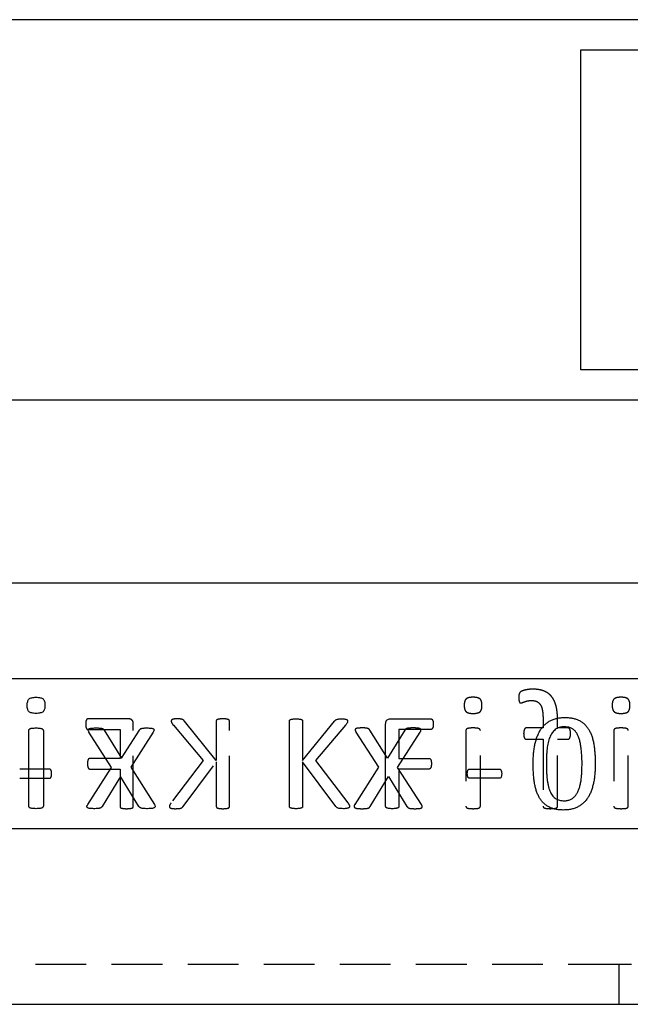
# Model space of a CAD drawing. Extents: x 56 to 617, y 36 to 436.
# Tile 25 of 31: x 552 to 574, y 251 to 288. Entities that reach past the tile are written whole.
import ezdxf

# ---------------------------------------------------------------- set-up
doc = ezdxf.new("R2010")
doc.units = 0
doc.header["$LTSCALE"] = 1.5
doc.linetypes.add('HIDDEN', pattern=[1.905, 1.27, -0.635])
doc.layers.get('0').update_dxf_attribs({"linetype": 'CONTINUOUS'})

msp = doc.modelspace()

# ---------------------------------------------------------------- linework, layer by layer
at = {"color": 7, "linetype": 'CONTINUOUS'}
for p, q in [((587.5989, 287.9879), (534.7707, 287.9879)), ((572.5989, 286.8537), (580.9995, 286.8537)), ((572.5989, 274.8346), (572.5989, 286.8537)), ((578.2298, 274.8346), (572.5989, 274.8346)), ((534.7707, 273.7004), (579.791, 273.7004)), ((576.738, 266.8192), (543.5835, 266.8192)), ((576.738, 263.2192), (543.5835, 263.2192)), ((561.6602, 258.4271), (561.6602, 261.6362)), ((562.1566, 261.6362), (562.1566, 260.1503)), ((562.1566, 260.1503), (563.3555, 261.6362)), ((565.4417, 261.7192), (566.971, 261.7192)), ((551.8716, 258.4418), (551.8716, 261.2796)), ((552.4176, 261.2796), (552.4176, 258.4418)), ((554.9779, 259.8863), (554.1305, 261.2199)), ((554.703, 261.2957), (555.3589, 260.2389)), ((555.3589, 260.2389), (556.0243, 261.2957)), ((556.5428, 261.2199), (555.7011, 259.9015)), ((563.7665, 261.4764), (562.6436, 260.1503)), ((565.2735, 258.4271), (565.2735, 261.5377)), ((566.9741, 261.3221), (565.7698, 261.3221)), ((565.7698, 261.3221), (565.7698, 260.2302)), ((563.4028, 258.4271), (562.1566, 260.0991)), ((562.1566, 260.0991), (562.1566, 258.4271)), ((562.6436, 260.1503), (563.8526, 258.5636)), ((565.7698, 260.2302), (566.9059, 260.2302)), ((554.0822, 258.5015), (554.9779, 259.8863)), ((555.7011, 259.9015), (556.5902, 258.5015)), ((566.9059, 259.8331), (565.7698, 259.8331)), ((565.7698, 259.8331), (565.7698, 258.4279)), ((568.4361, 259.8331), (569.5389, 259.8331)), ((555.3172, 259.5583), (554.6291, 258.4323)), ((556.0082, 258.4323), (555.3172, 259.5583)), ((569.5389, 259.4857), (568.4361, 259.4857)), ((532.2207, 257.5942), (583.2207, 257.5942)), ((532.2207, 250.9942), (583.2207, 250.9942))]:
    msp.add_line(p, q, dxfattribs=at)
at = {"color": 7, "linetype": 'HIDDEN'}
for p, q in [((555.6267, 261.7192), (554.0974, 261.7192)), ((558.9119, 260.1503), (557.713, 261.6362)), ((558.9119, 261.6362), (558.9119, 260.1503)), ((559.4082, 258.4271), (559.4082, 261.6362)), ((571.1846, 261.7014), (571.1846, 261.3773)), ((571.7305, 261.3773), (571.7305, 261.6787)), ((554.0943, 261.3221), (555.2987, 261.3221)), ((555.2987, 261.3221), (555.2987, 260.2302)), ((555.795, 258.4271), (555.795, 261.5377)), ((557.302, 261.4764), (558.4249, 260.1503)), ((564.1598, 261.2199), (565.0014, 259.9015)), ((565.3436, 260.2389), (564.6782, 261.2957)), ((565.9995, 261.2957), (565.3436, 260.2389)), ((565.7246, 259.8863), (566.572, 261.2199)), ((568.2849, 261.2796), (568.2849, 258.4418)), ((568.8309, 258.4418), (568.8309, 261.2796)), ((571.1846, 261.3773), (570.559, 261.3773)), ((572.1182, 261.3773), (571.7305, 261.3773)), ((573.8416, 261.2796), (573.8416, 258.4418)), ((574.3875, 258.4418), (574.3875, 261.2796)), ((570.559, 260.9526), (571.1846, 260.9526)), ((571.1846, 260.9526), (571.1846, 258.4427)), ((571.7305, 258.4427), (571.7305, 260.9526)), ((571.7305, 260.9526), (572.1182, 260.9526)), ((555.2987, 260.2302), (554.1626, 260.2302)), ((558.4249, 260.1503), (557.2159, 258.5636)), ((557.6657, 258.4271), (558.9119, 260.0991)), ((558.9119, 260.0991), (558.9119, 258.4271)), ((552.6323, 259.8331), (551.5296, 259.8331)), ((554.1626, 259.8331), (555.2987, 259.8331)), ((555.2987, 259.8331), (555.2987, 258.4279)), ((565.0014, 259.9015), (564.1124, 258.5015)), ((566.6203, 258.5015), (565.7246, 259.8863)), ((551.5296, 259.4857), (552.6323, 259.4857)), ((564.6943, 258.4323), (565.3853, 259.5583)), ((565.3853, 259.5583), (566.0734, 258.4323)), ((574.0332, 252.4942), (541.4082, 252.4942)), ((574.0332, 252.4942), (574.0332, 250.9942)), ((580.2207, 252.4942), (574.0332, 252.4942))]:
    msp.add_line(p, q, dxfattribs=at)
for points, knots in [([(570.7922, 262.8331), (570.7548, 262.8325), (570.681, 262.8312), (570.5761, 262.8136), (570.4846, 262.795), (570.4135, 262.772), (570.3638, 262.751), (570.3313, 262.7297), (570.3112, 262.7058), (570.296, 262.6789), (570.2844, 262.6459), (570.2787, 262.6065), (570.2748, 262.5599), (570.2747, 262.5264), (570.2746, 262.508)], [0, 0, 0, 0, 0.1572104, 0.3106333, 0.4469262, 0.5504783, 0.6249484, 0.6736927, 0.7123862, 0.7553128, 0.8033062, 0.8586708, 0.9227849, 1, 1, 1, 1]), ([(571.7305, 261.6787), (571.7298, 261.7277), (571.7284, 261.8223), (571.7178, 261.959), (571.7014, 262.0851), (571.6769, 262.2006), (571.6448, 262.3057), (571.605, 262.4006), (571.5586, 262.4865), (571.5031, 262.5614), (571.4412, 262.6282), (571.3704, 262.684), (571.2927, 262.731), (571.2076, 262.7689), (571.1148, 262.7984), (571.0141, 262.8188), (570.9056, 262.8314), (570.8307, 262.8325), (570.7922, 262.8331)], [0, 0, 0, 0, 0.0857008, 0.165525, 0.2397075, 0.3081136, 0.3717514, 0.4317009, 0.4878562, 0.542026, 0.5944212, 0.6467318, 0.699057, 0.7529895, 0.8092751, 0.8691125, 0.9325314, 1, 1, 1, 1]), ([(568.5551, 262.5298), (568.5256, 262.5294), (568.4718, 262.5285), (568.3984, 262.5162), (568.3394, 262.4973), (568.2929, 262.4691), (568.2607, 262.4271), (568.2379, 262.3736), (568.2271, 262.3056), (568.2253, 262.2562), (568.2243, 262.2294)], [0, 0, 0, 0, 0.1674764, 0.3061983, 0.4222684, 0.5185864, 0.6107483, 0.7187127, 0.8468072, 1, 1, 1, 1]), ([(568.8916, 262.2237), (568.8907, 262.2509), (568.8892, 262.301), (568.8765, 262.3698), (568.8546, 262.4252), (568.821, 262.4681), (568.7738, 262.4975), (568.7136, 262.5161), (568.6393, 262.5285), (568.5848, 262.5294), (568.5551, 262.5298)], [0, 0, 0, 0, 0.1523232, 0.2802837, 0.3896417, 0.4827042, 0.5798111, 0.6955582, 0.8336375, 1, 1, 1, 1]), ([(570.2746, 262.508), (570.275, 262.4903), (570.2757, 262.4583), (570.2801, 262.4155), (570.2873, 262.3817), (570.2941, 262.3558), (570.3026, 262.3356), (570.3151, 262.3225), (570.3314, 262.3165), (570.3425, 262.3159), (570.3486, 262.3156)], [0, 0, 0, 0, 0.233662, 0.4224612, 0.5672106, 0.6886393, 0.7763059, 0.8529682, 0.9203346, 1, 1, 1, 1]), ([(570.3486, 262.3156), (570.3569, 262.3166), (570.3761, 262.3189), (570.4068, 262.3304), (570.4435, 262.3464), (570.4884, 262.3619), (570.5406, 262.3799), (570.6024, 262.3946), (570.6739, 262.407), (570.7251, 262.408), (570.7524, 262.4085)], [0, 0, 0, 0, 0.0597748, 0.1388168, 0.2346044, 0.3481738, 0.4796729, 0.6317812, 0.8043711, 1, 1, 1, 1]), ([(570.7524, 262.4085), (570.7892, 262.4071), (570.8585, 262.4046), (570.9544, 262.3736), (571.0331, 262.3201), (571.0834, 262.2579), (571.1139, 262.1983), (571.1337, 262.1464), (571.1507, 262.0888), (571.1639, 262.0247), (571.1731, 261.954), (571.1793, 261.8762), (571.1846, 261.7912), (571.1846, 261.7321), (571.1846, 261.7014)], [0, 0, 0, 0, 0.1162007, 0.2181414, 0.313645, 0.4129376, 0.4669511, 0.5247765, 0.5882514, 0.6565636, 0.731089, 0.813225, 0.9031861, 1, 1, 1, 1]), ([(574.1117, 262.5298), (574.0823, 262.5294), (574.0284, 262.5285), (573.955, 262.5162), (573.8961, 262.4973), (573.8495, 262.4691), (573.8174, 262.4271), (573.7945, 262.3736), (573.7837, 262.3056), (573.7819, 262.2562), (573.7809, 262.2294)], [0, 0, 0, 0, 0.1674764, 0.3061983, 0.4222684, 0.5185864, 0.6107483, 0.7187127, 0.8468072, 1, 1, 1, 1]), ([(574.4482, 262.2237), (574.4473, 262.2509), (574.4458, 262.301), (574.4331, 262.3698), (574.4112, 262.4252), (574.3776, 262.4681), (574.3304, 262.4975), (574.2702, 262.5161), (574.1959, 262.5285), (574.1415, 262.5294), (574.1117, 262.5298)], [0, 0, 0, 0, 0.1523232, 0.2802837, 0.3896417, 0.4827042, 0.5798111, 0.6955582, 0.8336375, 1, 1, 1, 1]), ([(568.2243, 262.2294), (568.2251, 262.2021), (568.2266, 262.152), (568.2394, 262.0832), (568.2612, 262.0278), (568.2949, 261.9849), (568.342, 261.9555), (568.4022, 261.9369), (568.4765, 261.9245), (568.531, 261.9237), (568.5608, 261.9232)], [0, 0, 0, 0, 0.1523232, 0.2802837, 0.3896417, 0.4827042, 0.5798111, 0.6955582, 0.8336375, 1, 1, 1, 1]), ([(568.5608, 261.9232), (568.5902, 261.9236), (568.6441, 261.9244), (568.7172, 261.9371), (568.7765, 261.9546), (568.8232, 261.9831), (568.855, 262.0257), (568.8765, 262.0798), (568.8892, 262.1473), (568.8907, 262.1968), (568.8916, 262.2237)], [0, 0, 0, 0, 0.1673973, 0.3060538, 0.4214962, 0.5177687, 0.6112981, 0.718505, 0.8468795, 1, 1, 1, 1]), ([(573.7809, 262.2294), (573.7817, 262.2021), (573.7832, 262.152), (573.796, 262.0832), (573.8179, 262.0278), (573.8515, 261.9849), (573.8986, 261.9555), (573.9589, 261.9369), (574.0332, 261.9245), (574.0876, 261.9237), (574.1174, 261.9232)], [0, 0, 0, 0, 0.1523232, 0.2802837, 0.3896417, 0.4827042, 0.5798111, 0.6955582, 0.8336375, 1, 1, 1, 1]), ([(574.1174, 261.9232), (574.1468, 261.9236), (574.2007, 261.9244), (574.2739, 261.9371), (574.3332, 261.9546), (574.3799, 261.9831), (574.4116, 262.0257), (574.4331, 262.0798), (574.4458, 262.1473), (574.4474, 262.1968), (574.4482, 262.2237)], [0, 0, 0, 0, 0.1673973, 0.3060538, 0.4214962, 0.5177687, 0.6112981, 0.718505, 0.8468795, 1, 1, 1, 1]), ([(554.0974, 261.7192), (554.0911, 261.7189), (554.0783, 261.7182), (554.0608, 261.7083), (554.0434, 261.6944), (554.0313, 261.6712), (554.0186, 261.6432), (554.013, 261.6069), (554.0091, 261.5644), (554.0086, 261.5338), (554.0082, 261.5175)], [0, 0, 0, 0, 0.0771928, 0.155694, 0.2439673, 0.3485111, 0.4729807, 0.6225746, 0.7988324, 1, 1, 1, 1]), ([(555.795, 261.5377), (555.7945, 261.5533), (555.7937, 261.5824), (555.784, 261.6227), (555.7665, 261.6553), (555.7351, 261.6868), (555.6878, 261.7127), (555.6467, 261.7171), (555.6267, 261.7192)], [0, 0, 0, 0, 0.16678551, 0.31276236, 0.43937964, 0.5590309, 0.78614469, 1, 1, 1, 1]), ([(557.4408, 261.7192), (557.4201, 261.7191), (557.3832, 261.719), (557.3339, 261.7129), (557.2952, 261.7067), (557.2657, 261.6973), (557.2436, 261.6865), (557.23, 261.6711), (557.2226, 261.6541), (557.2218, 261.6422), (557.2213, 261.6362)], [0, 0, 0, 0, 0.24093166, 0.42878133, 0.57877368, 0.69588198, 0.7888733, 0.86138068, 0.93016722, 1, 1, 1, 1]), ([(557.2213, 261.6362), (557.222, 261.6249), (557.2235, 261.6014), (557.239, 261.5652), (557.2654, 261.5233), (557.2884, 261.4938), (557.302, 261.4764)], [0, 0, 0, 0, 0.1841002, 0.3847019, 0.6385165, 1, 1, 1, 1]), ([(557.713, 261.6362), (557.7076, 261.6437), (557.6971, 261.6581), (557.6766, 261.6758), (557.6528, 261.6901), (557.6241, 261.7007), (557.5904, 261.7095), (557.5492, 261.7143), (557.4988, 261.7185), (557.4615, 261.7189), (557.4408, 261.7192)], [0, 0, 0, 0, 0.0930697, 0.1801088, 0.2715495, 0.3725057, 0.488512, 0.6230583, 0.7908421, 1, 1, 1, 1]), ([(559.1601, 261.7192), (559.1381, 261.7191), (559.0981, 261.7189), (559.0439, 261.7129), (559.0002, 261.7065), (558.9663, 261.6977), (558.94, 261.689), (558.9229, 261.6739), (558.9138, 261.6557), (558.9126, 261.6427), (558.9119, 261.6362)], [0, 0, 0, 0, 0.231771, 0.4208279, 0.5754408, 0.6964318, 0.7905861, 0.8639343, 0.9309841, 1, 1, 1, 1]), ([(559.4082, 261.6362), (559.4076, 261.6427), (559.4063, 261.6556), (559.3973, 261.6742), (559.3796, 261.6885), (559.3535, 261.6982), (559.3194, 261.7063), (559.2753, 261.713), (559.2212, 261.7188), (559.1816, 261.719), (559.1601, 261.7192)], [0, 0, 0, 0, 0.069055, 0.1361429, 0.2115821, 0.3032686, 0.4269725, 0.5816731, 0.773551, 1, 1, 1, 1]), ([(554.0082, 261.5175), (554.0086, 261.5015), (554.0092, 261.4717), (554.0128, 261.4304), (554.0191, 261.3957), (554.03, 261.3683), (554.0432, 261.3471), (554.0589, 261.3327), (554.0763, 261.3242), (554.0883, 261.3228), (554.0943, 261.3221)], [0, 0, 0, 0, 0.2050984, 0.3811115, 0.5296017, 0.6542372, 0.7569462, 0.8459102, 0.9228132, 1, 1, 1, 1]), ([(564.3939, 261.3773), (564.3657, 261.3769), (564.3151, 261.3763), (564.2471, 261.3717), (564.194, 261.365), (564.1561, 261.3505), (564.1302, 261.3283), (564.1263, 261.2952), (564.1385, 261.2591), (564.152, 261.2342), (564.1598, 261.2199)], [0, 0, 0, 0, 0.2184823, 0.3931647, 0.529943, 0.6311338, 0.7074918, 0.7797148, 0.8737796, 1, 1, 1, 1]), ([(564.6782, 261.2957), (564.6739, 261.3019), (564.6654, 261.314), (564.6496, 261.3306), (564.6309, 261.3464), (564.6048, 261.3581), (564.571, 261.3674), (564.5252, 261.3738), (564.465, 261.3771), (564.4195, 261.3772), (564.3939, 261.3773)], [0, 0, 0, 0, 0.07209611, 0.14341138, 0.2216527, 0.30636518, 0.41756196, 0.55970094, 0.75254151, 1, 1, 1, 1]), ([(566.3132, 261.3773), (566.2854, 261.3772), (566.2358, 261.3772), (566.1694, 261.3732), (566.1179, 261.3683), (566.0788, 261.3598), (566.0492, 261.3493), (566.0285, 261.3335), (566.013, 261.3155), (566.0041, 261.3025), (565.9995, 261.2957)], [0, 0, 0, 0, 0.2453727, 0.4380778, 0.5867935, 0.7011075, 0.7911953, 0.8608989, 0.9280464, 1, 1, 1, 1]), ([(566.572, 261.2199), (566.5792, 261.2329), (566.5919, 261.2558), (566.6021, 261.291), (566.5952, 261.3236), (566.5691, 261.3483), (566.5286, 261.364), (566.4722, 261.3722), (566.3989, 261.3761), (566.3439, 261.3768), (566.3132, 261.3773)], [0, 0, 0, 0, 0.1108171, 0.1955455, 0.2682457, 0.3466941, 0.452366, 0.5889376, 0.7710363, 1, 1, 1, 1]), ([(568.5598, 261.3773), (568.5345, 261.3769), (568.4893, 261.3764), (568.4282, 261.3715), (568.3802, 261.3651), (568.3437, 261.3532), (568.316, 261.3399), (568.2977, 261.3215), (568.2863, 261.3013), (568.2854, 261.2867), (568.2849, 261.2796)], [0, 0, 0, 0, 0.2382497, 0.4264025, 0.5771554, 0.6929601, 0.7875298, 0.8633167, 0.9338956, 1, 1, 1, 1]), ([(568.8309, 261.2796), (568.8303, 261.2866), (568.8291, 261.3009), (568.8204, 261.3217), (568.8025, 261.3401), (568.7745, 261.3536), (568.7371, 261.3648), (568.6886, 261.3716), (568.6285, 261.3762), (568.5842, 261.3769), (568.5598, 261.3773)], [0, 0, 0, 0, 0.06662967, 0.13519104, 0.20948859, 0.30480986, 0.42725776, 0.57920865, 0.76885665, 1, 1, 1, 1]), ([(570.559, 261.3773), (570.5513, 261.3768), (570.5367, 261.3759), (570.5165, 261.3666), (570.4991, 261.3509), (570.4845, 261.3279), (570.4722, 261.2978), (570.4629, 261.2602), (570.4575, 261.2144), (570.4569, 261.1811), (570.4566, 261.163)], [0, 0, 0, 0, 0.087342, 0.1665407, 0.2484111, 0.3525726, 0.473963, 0.6193538, 0.7940379, 1, 1, 1, 1]), ([(572.2158, 261.163), (572.2153, 261.181), (572.2142, 261.2142), (572.2119, 261.2602), (572.2026, 261.2975), (572.1928, 261.328), (572.179, 261.3511), (572.1615, 261.3669), (572.1408, 261.3758), (572.1259, 261.3767), (572.1182, 261.3773)], [0, 0, 0, 0, 0.2065532, 0.3809883, 0.5259392, 0.6450644, 0.7475602, 0.8296655, 0.9124073, 1, 1, 1, 1]), ([(574.1164, 261.3773), (574.0911, 261.3769), (574.0459, 261.3764), (573.9848, 261.3715), (573.9368, 261.3651), (573.9003, 261.3532), (573.8726, 261.3399), (573.8544, 261.3215), (573.8429, 261.3013), (573.842, 261.2867), (573.8416, 261.2796)], [0, 0, 0, 0, 0.23824969, 0.42640249, 0.5771554, 0.69296008, 0.78752984, 0.86331674, 0.93389564, 1, 1, 1, 1]), ([(574.3875, 261.2796), (574.3869, 261.2866), (574.3857, 261.3009), (574.377, 261.3217), (574.3591, 261.3401), (574.3311, 261.3536), (574.2937, 261.3648), (574.2452, 261.3716), (574.1851, 261.3762), (574.1408, 261.3769), (574.1164, 261.3773)], [0, 0, 0, 0, 0.0666297, 0.135191, 0.2094886, 0.3048099, 0.4272578, 0.5792087, 0.7688566, 1, 1, 1, 1]), ([(570.4566, 261.163), (570.4571, 261.146), (570.458, 261.114), (570.4616, 261.0696), (570.4716, 261.0327), (570.486, 260.9964), (570.5129, 260.9606), (570.5443, 260.9552), (570.559, 260.9526)], [0, 0, 0, 0, 0.19878869, 0.37266557, 0.51721749, 0.64088041, 0.83121794, 1, 1, 1, 1]), ([(572.1182, 260.9526), (572.1259, 260.9531), (572.141, 260.9539), (572.1616, 260.964), (572.1785, 260.9806), (572.1931, 261.0029), (572.2027, 261.033), (572.2103, 261.0698), (572.2147, 261.114), (572.2154, 261.146), (572.2158, 261.163)], [0, 0, 0, 0, 0.08915815, 0.1748978, 0.26095384, 0.36217441, 0.48342859, 0.62657609, 0.80080679, 1, 1, 1, 1]), ([(554.1626, 260.2302), (554.1565, 260.2298), (554.1444, 260.2291), (554.1276, 260.2202), (554.1111, 260.2078), (554.0985, 260.1873), (554.087, 260.1609), (554.081, 260.126), (554.0773, 260.0827), (554.0768, 260.0508), (554.0765, 260.0332)], [0, 0, 0, 0, 0.0757226, 0.151656, 0.2352713, 0.3339691, 0.450996, 0.5976139, 0.7779091, 1, 1, 1, 1]), ([(552.7277, 259.661), (552.7275, 259.6757), (552.7271, 259.703), (552.7223, 259.7403), (552.7161, 259.7708), (552.706, 259.7946), (552.6919, 259.8121), (552.6749, 259.8246), (552.6543, 259.832), (552.6399, 259.8327), (552.6323, 259.8331)], [0, 0, 0, 0, 0.1986171, 0.3670715, 0.5064533, 0.6171246, 0.711213, 0.8059436, 0.8984724, 1, 1, 1, 1]), ([(554.0765, 260.0332), (554.0768, 260.0169), (554.0774, 259.9866), (554.081, 259.9448), (554.0874, 259.9099), (554.0982, 259.8823), (554.1119, 259.8611), (554.127, 259.8456), (554.1441, 259.8349), (554.1565, 259.8337), (554.1626, 259.8331)], [0, 0, 0, 0, 0.205482, 0.3822738, 0.5286827, 0.6515713, 0.7528407, 0.8450467, 0.9238951, 1, 1, 1, 1]), ([(552.6323, 259.4857), (552.6399, 259.486), (552.6546, 259.4866), (552.6744, 259.4953), (552.6924, 259.5066), (552.7059, 259.5252), (552.7161, 259.5495), (552.7222, 259.5806), (552.7272, 259.6184), (552.7275, 259.646), (552.7277, 259.661)], [0, 0, 0, 0, 0.10032121, 0.19297269, 0.28459609, 0.3802655, 0.49277059, 0.63385115, 0.800304, 1, 1, 1, 1]), ([(555.2987, 258.4279), (555.2994, 258.4219), (555.301, 258.4093), (555.3095, 258.391), (555.3268, 258.3752), (555.3525, 258.3641), (555.3868, 258.3577), (555.4291, 258.3488), (555.4837, 258.3449), (555.5241, 258.3444), (555.5468, 258.3442)], [0, 0, 0, 0, 0.0635902, 0.1330363, 0.2081785, 0.3044445, 0.424698, 0.5742896, 0.7602346, 1, 1, 1, 1]), ([(555.5468, 258.3442), (555.5683, 258.3445), (555.6079, 258.345), (555.6623, 258.3488), (555.7058, 258.3578), (555.7408, 258.3636), (555.7663, 258.3757), (555.7839, 258.3906), (555.7929, 258.4088), (555.7943, 258.4211), (555.795, 258.4271)], [0, 0, 0, 0, 0.2268488, 0.4188129, 0.5742436, 0.6975317, 0.7916285, 0.8690069, 0.9362132, 1, 1, 1, 1]), ([(557.2159, 258.5636), (557.2092, 258.5533), (557.1972, 258.5348), (557.1807, 258.5097), (557.1705, 258.489), (557.161, 258.4701), (557.155, 258.4516), (557.1537, 258.4378), (557.1531, 258.4318)], [0, 0, 0, 0, 0.25051133, 0.44866232, 0.60836496, 0.71876072, 0.87820418, 1, 1, 1, 1]), ([(557.1531, 258.4318), (557.1535, 258.4253), (557.1544, 258.4124), (557.1616, 258.3937), (557.1758, 258.3766), (557.2, 258.3661), (557.2311, 258.3567), (557.2717, 258.3492), (557.3236, 258.3448), (557.3619, 258.3444), (557.3834, 258.3442)], [0, 0, 0, 0, 0.0717701, 0.1421686, 0.216987, 0.3100501, 0.4263571, 0.5772913, 0.763352, 1, 1, 1, 1]), ([(557.3834, 258.3442), (557.4111, 258.3447), (557.461, 258.3457), (557.5281, 258.3501), (557.5801, 258.3598), (557.6188, 258.3772), (557.645, 258.4014), (557.6589, 258.4187), (557.6657, 258.4271)], [0, 0, 0, 0, 0.2698939, 0.4874499, 0.6550981, 0.7836639, 0.8944326, 1, 1, 1, 1]), ([(558.9119, 258.4271), (558.9127, 258.4211), (558.9142, 258.4085), (558.9228, 258.3902), (558.9399, 258.3744), (558.966, 258.3643), (559.0004, 258.3575), (559.0437, 258.349), (559.0982, 258.3449), (559.1381, 258.3444), (559.1601, 258.3442)], [0, 0, 0, 0, 0.0636678, 0.1331989, 0.2084329, 0.303691, 0.4240913, 0.5792322, 0.7681212, 1, 1, 1, 1]), ([(559.1601, 258.3442), (559.1815, 258.3445), (559.2211, 258.345), (559.2755, 258.3488), (559.3191, 258.3577), (559.3538, 258.3639), (559.3797, 258.3749), (559.3974, 258.3899), (559.406, 258.4086), (559.4075, 258.4211), (559.4082, 258.4271)], [0, 0, 0, 0, 0.226555, 0.4182704, 0.5734997, 0.6966282, 0.789447, 0.8667252, 0.9362958, 1, 1, 1, 1]), ([(564.1124, 258.5015), (564.1055, 258.4885), (564.0931, 258.4654), (564.084, 258.4301), (564.0925, 258.3983), (564.119, 258.3756), (564.1595, 258.3604), (564.2149, 258.3497), (564.2873, 258.3451), (564.3411, 258.3445), (564.3711, 258.3442)], [0, 0, 0, 0, 0.1111543, 0.1987855, 0.2683673, 0.3477962, 0.4516479, 0.593171, 0.7729521, 1, 1, 1, 1]), ([(564.3711, 258.3442), (564.3999, 258.3442), (564.4508, 258.3444), (564.5186, 258.3475), (564.5703, 258.3547), (564.6109, 258.3618), (564.6408, 258.3758), (564.6646, 258.3911), (564.6805, 258.4114), (564.6897, 258.4253), (564.6943, 258.4323)], [0, 0, 0, 0, 0.2449911, 0.4337418, 0.5776593, 0.6906612, 0.7822303, 0.8576557, 0.9283187, 1, 1, 1, 1]), ([(566.0734, 258.4323), (566.0776, 258.4252), (566.0862, 258.4108), (566.1032, 258.3917), (566.1262, 258.3752), (566.1567, 258.3621), (566.1971, 258.3547), (566.2473, 258.3477), (566.3116, 258.3444), (566.3594, 258.3442), (566.3862, 258.3442)], [0, 0, 0, 0, 0.0722975, 0.1468973, 0.222317, 0.3191556, 0.4355338, 0.5810032, 0.7643228, 1, 1, 1, 1]), ([(566.3862, 258.3442), (566.4143, 258.3445), (566.4653, 258.3452), (566.5337, 258.3496), (566.5859, 258.3605), (566.6237, 258.3754), (566.6472, 258.399), (566.6532, 258.4305), (566.6422, 258.4657), (566.6282, 258.4886), (566.6203, 258.5015)], [0, 0, 0, 0, 0.221404, 0.4010929, 0.5386701, 0.6399395, 0.7173984, 0.7886169, 0.8809065, 1, 1, 1, 1]), ([(568.2849, 258.4418), (568.2853, 258.4341), (568.286, 258.4188), (568.2975, 258.398), (568.3164, 258.3808), (568.3434, 258.3669), (568.3805, 258.357), (568.428, 258.3481), (568.4894, 258.3457), (568.5345, 258.3447), (568.5598, 258.3442)], [0, 0, 0, 0, 0.0717766, 0.1421281, 0.2156024, 0.3098675, 0.4244183, 0.5751828, 0.762518, 1, 1, 1, 1]), ([(568.5598, 258.3442), (568.5841, 258.3447), (568.6284, 258.3458), (568.6888, 258.348), (568.7368, 258.3574), (568.7747, 258.3665), (568.8021, 258.3805), (568.8206, 258.3979), (568.8293, 258.4193), (568.8304, 258.4341), (568.8309, 258.4418)], [0, 0, 0, 0, 0.230397, 0.4192195, 0.5711811, 0.6923877, 0.7874011, 0.8593135, 0.9276535, 1, 1, 1, 1]), ([(571.1846, 258.4427), (571.1849, 258.4347), (571.1856, 258.4191), (571.1971, 258.3977), (571.217, 258.3811), (571.2445, 258.3664), (571.2825, 258.3574), (571.3301, 258.348), (571.3899, 258.3458), (571.4336, 258.3447), (571.4576, 258.3442)], [0, 0, 0, 0, 0.07502204, 0.14565582, 0.22161862, 0.31626191, 0.43699626, 0.58836572, 0.77347915, 1, 1, 1, 1]), ([(571.4576, 258.3442), (571.4815, 258.3448), (571.5255, 258.3458), (571.5853, 258.3479), (571.6329, 258.3575), (571.6707, 258.3664), (571.698, 258.3812), (571.7183, 258.3974), (571.7281, 258.4195), (571.7297, 258.4348), (571.7305, 258.4427)], [0, 0, 0, 0, 0.2267197, 0.4149717, 0.5635401, 0.6843804, 0.7791068, 0.8551363, 0.9244987, 1, 1, 1, 1]), ([(573.8416, 258.4418), (573.8419, 258.4341), (573.8427, 258.4188), (573.8541, 258.398), (573.873, 258.3808), (573.9001, 258.3669), (573.9372, 258.357), (573.9846, 258.3481), (574.046, 258.3457), (574.0912, 258.3447), (574.1164, 258.3442)], [0, 0, 0, 0, 0.0717766, 0.1421281, 0.2156024, 0.3098675, 0.4244183, 0.5751828, 0.762518, 1, 1, 1, 1]), ([(574.1164, 258.3442), (574.1407, 258.3447), (574.185, 258.3458), (574.2454, 258.348), (574.2934, 258.3574), (574.3313, 258.3665), (574.3587, 258.3805), (574.3773, 258.3979), (574.3859, 258.4193), (574.387, 258.4341), (574.3875, 258.4418)], [0, 0, 0, 0, 0.230397, 0.4192195, 0.5711811, 0.6923877, 0.7874011, 0.8593135, 0.9276535, 1, 1, 1, 1])]:
    msp.add_open_spline(points, degree=3, knots=knots, dxfattribs=at)
at = {"color": 7, "linetype": 'CONTINUOUS'}
for points, knots in [([(551.811, 262.2237), (551.8118, 262.2509), (551.8133, 262.301), (551.8261, 262.3698), (551.8479, 262.4252), (551.8815, 262.4681), (551.9287, 262.4975), (551.9889, 262.5161), (552.0632, 262.5285), (552.1177, 262.5294), (552.1474, 262.5298)], [0, 0, 0, 0, 0.1523232, 0.2802837, 0.3896417, 0.4827042, 0.5798111, 0.6955582, 0.8336375, 1, 1, 1, 1]), ([(552.1474, 262.5298), (552.1769, 262.5294), (552.2307, 262.5285), (552.3042, 262.5162), (552.3631, 262.4973), (552.4097, 262.4691), (552.4418, 262.4271), (552.4647, 262.3736), (552.4754, 262.3056), (552.4773, 262.2562), (552.4782, 262.2294)], [0, 0, 0, 0, 0.16747638, 0.30619834, 0.42226843, 0.51858642, 0.61074827, 0.71871274, 0.84680722, 1, 1, 1, 1]), ([(552.1418, 261.9232), (552.1123, 261.9236), (552.0585, 261.9244), (551.9853, 261.9371), (551.926, 261.9546), (551.8793, 261.9831), (551.8475, 262.0257), (551.826, 262.0798), (551.8133, 262.1473), (551.8118, 262.1968), (551.811, 262.2237)], [0, 0, 0, 0, 0.1673973, 0.3060538, 0.4214962, 0.5177687, 0.6112981, 0.718505, 0.8468795, 1, 1, 1, 1]), ([(552.4782, 262.2294), (552.4774, 262.2021), (552.4759, 262.152), (552.4632, 262.0832), (552.4413, 262.0278), (552.4077, 261.9849), (552.3605, 261.9555), (552.3003, 261.9369), (552.226, 261.9245), (552.1715, 261.9237), (552.1418, 261.9232)], [0, 0, 0, 0, 0.1523232, 0.2802837, 0.3896417, 0.4827042, 0.5798111, 0.6955582, 0.8336375, 1, 1, 1, 1]), ([(561.6602, 261.6362), (561.6609, 261.6427), (561.6621, 261.6556), (561.6712, 261.6742), (561.6889, 261.6885), (561.715, 261.6982), (561.7491, 261.7063), (561.7932, 261.713), (561.8472, 261.7188), (561.8869, 261.719), (561.9084, 261.7192)], [0, 0, 0, 0, 0.069055, 0.1361429, 0.2115821, 0.3032686, 0.4269725, 0.5816731, 0.773551, 1, 1, 1, 1]), ([(561.9084, 261.7192), (561.9304, 261.7191), (561.9703, 261.7189), (562.0246, 261.7129), (562.0683, 261.7065), (562.1022, 261.6977), (562.1285, 261.689), (562.1456, 261.6739), (562.1547, 261.6557), (562.1559, 261.6427), (562.1566, 261.6362)], [0, 0, 0, 0, 0.231771, 0.4208279, 0.5754408, 0.6964318, 0.7905861, 0.8639343, 0.9309841, 1, 1, 1, 1]), ([(563.3555, 261.6362), (563.3609, 261.6437), (563.3714, 261.6581), (563.3919, 261.6758), (563.4157, 261.6901), (563.4444, 261.7007), (563.4781, 261.7095), (563.5193, 261.7143), (563.5697, 261.7185), (563.607, 261.7189), (563.6277, 261.7192)], [0, 0, 0, 0, 0.0930697, 0.1801088, 0.2715495, 0.3725057, 0.488512, 0.6230583, 0.7908421, 1, 1, 1, 1]), ([(563.6277, 261.7192), (563.6484, 261.7191), (563.6853, 261.719), (563.7346, 261.7129), (563.7733, 261.7067), (563.8028, 261.6973), (563.8249, 261.6865), (563.8385, 261.6711), (563.8458, 261.6541), (563.8467, 261.6422), (563.8472, 261.6362)], [0, 0, 0, 0, 0.24093166, 0.42878133, 0.57877368, 0.69588198, 0.7888733, 0.86138068, 0.93016722, 1, 1, 1, 1]), ([(563.8472, 261.6362), (563.8465, 261.6249), (563.845, 261.6014), (563.8295, 261.5652), (563.8031, 261.5233), (563.78, 261.4938), (563.7665, 261.4764)], [0, 0, 0, 0, 0.1841002, 0.3847019, 0.6385165, 1, 1, 1, 1]), ([(565.2735, 261.5377), (565.2739, 261.5533), (565.2748, 261.5824), (565.2844, 261.6227), (565.302, 261.6553), (565.3333, 261.6868), (565.3806, 261.7127), (565.4218, 261.7171), (565.4417, 261.7192)], [0, 0, 0, 0, 0.1667855, 0.3127624, 0.4393796, 0.5590309, 0.7861447, 1, 1, 1, 1]), ([(566.971, 261.7192), (566.9774, 261.7189), (566.9901, 261.7182), (567.0077, 261.7083), (567.0251, 261.6944), (567.0372, 261.6712), (567.0498, 261.6432), (567.0555, 261.6069), (567.0593, 261.5644), (567.0599, 261.5338), (567.0602, 261.5175)], [0, 0, 0, 0, 0.0771928, 0.155694, 0.2439673, 0.3485111, 0.4729807, 0.6225746, 0.7988324, 1, 1, 1, 1]), ([(570.8124, 260.0239), (570.8131, 260.087), (570.8145, 260.2105), (570.8264, 260.3916), (570.8457, 260.5647), (570.872, 260.7297), (570.9084, 260.885), (570.9536, 261.0298), (571.0096, 261.1629), (571.0748, 261.2849), (571.1504, 261.3953), (571.2393, 261.4911), (571.3376, 261.5753), (571.4478, 261.6456), (571.5706, 261.7016), (571.7062, 261.7402), (571.8546, 261.7651), (571.9577, 261.7675), (572.0114, 261.7688)], [0, 0, 0, 0, 0.0786276, 0.1538502, 0.2261456, 0.2956895, 0.3618802, 0.4247476, 0.4845241, 0.5416067, 0.5969283, 0.6507405, 0.7039972, 0.7578893, 0.8131095, 0.8715266, 0.9332317, 1, 1, 1, 1]), ([(572.0114, 261.7688), (572.0626, 261.7676), (572.1615, 261.7654), (572.3034, 261.7433), (572.4327, 261.708), (572.5498, 261.6582), (572.6545, 261.5936), (572.7494, 261.5171), (572.8314, 261.4253), (572.9034, 261.321), (572.9646, 261.2035), (573.0162, 261.0734), (573.0591, 260.9308), (573.0906, 260.7754), (573.1152, 260.6081), (573.133, 260.429), (573.1426, 260.2381), (573.1443, 260.1069), (573.1452, 260.0394)], [0, 0, 0, 0, 0.0650011, 0.1253901, 0.1815653, 0.2347468, 0.2862672, 0.3370772, 0.3888528, 0.4418884, 0.4974863, 0.5564972, 0.6191639, 0.6861844, 0.7574703, 0.8336013, 0.9143894, 1, 1, 1, 1]), ([(551.8716, 261.2796), (551.8722, 261.2866), (551.8734, 261.3009), (551.8821, 261.3217), (551.9, 261.3401), (551.928, 261.3536), (551.9654, 261.3648), (552.0139, 261.3716), (552.0741, 261.3762), (552.1184, 261.3769), (552.1427, 261.3773)], [0, 0, 0, 0, 0.0666297, 0.135191, 0.2094886, 0.3048099, 0.4272578, 0.5792087, 0.7688566, 1, 1, 1, 1]), ([(552.1427, 261.3773), (552.168, 261.3769), (552.2133, 261.3764), (552.2743, 261.3715), (552.3223, 261.3651), (552.3588, 261.3532), (552.3865, 261.3399), (552.4048, 261.3215), (552.4162, 261.3013), (552.4171, 261.2867), (552.4176, 261.2796)], [0, 0, 0, 0, 0.2382497, 0.4264025, 0.5771554, 0.6929601, 0.7875298, 0.8633167, 0.9338956, 1, 1, 1, 1]), ([(554.1305, 261.2199), (554.1233, 261.2329), (554.1106, 261.2558), (554.1004, 261.291), (554.1073, 261.3236), (554.1334, 261.3483), (554.1739, 261.364), (554.2304, 261.3722), (554.3036, 261.3761), (554.3586, 261.3768), (554.3893, 261.3773)], [0, 0, 0, 0, 0.11081712, 0.19554553, 0.26824574, 0.34669407, 0.45236603, 0.58893756, 0.77103632, 1, 1, 1, 1]), ([(554.3893, 261.3773), (554.4171, 261.3772), (554.4668, 261.3772), (554.5331, 261.3732), (554.5846, 261.3683), (554.6237, 261.3598), (554.6533, 261.3493), (554.674, 261.3335), (554.6895, 261.3155), (554.6984, 261.3025), (554.703, 261.2957)], [0, 0, 0, 0, 0.2453727, 0.4380778, 0.5867935, 0.7011075, 0.7911953, 0.8608989, 0.9280464, 1, 1, 1, 1]), ([(556.0243, 261.2957), (556.0286, 261.3019), (556.0371, 261.314), (556.053, 261.3306), (556.0716, 261.3464), (556.0977, 261.3581), (556.1315, 261.3674), (556.1773, 261.3738), (556.2375, 261.3771), (556.2831, 261.3772), (556.3087, 261.3773)], [0, 0, 0, 0, 0.0720961, 0.1434114, 0.2216527, 0.3063652, 0.417562, 0.5597009, 0.7525415, 1, 1, 1, 1]), ([(556.3087, 261.3773), (556.3368, 261.3769), (556.3874, 261.3763), (556.4554, 261.3717), (556.5085, 261.365), (556.5465, 261.3505), (556.5723, 261.3283), (556.5762, 261.2952), (556.564, 261.2591), (556.5505, 261.2342), (556.5428, 261.2199)], [0, 0, 0, 0, 0.2184823, 0.3931647, 0.529943, 0.6311338, 0.7074918, 0.7797148, 0.8737796, 1, 1, 1, 1]), ([(567.0602, 261.5175), (567.0599, 261.5015), (567.0593, 261.4717), (567.0557, 261.4304), (567.0494, 261.3957), (567.0385, 261.3683), (567.0253, 261.3471), (567.0096, 261.3327), (566.9922, 261.3242), (566.9802, 261.3228), (566.9741, 261.3221)], [0, 0, 0, 0, 0.20509845, 0.38111146, 0.52960166, 0.65423719, 0.75694619, 0.84591016, 0.92281319, 1, 1, 1, 1]), ([(571.985, 261.4214), (571.9516, 261.42), (571.8874, 261.4174), (571.7957, 261.398), (571.7138, 261.3647), (571.6424, 261.3168), (571.5794, 261.2587), (571.5254, 261.1892), (571.4767, 261.1113), (571.4362, 261.0229), (571.4014, 260.9264), (571.374, 260.8211), (571.3503, 260.7086), (571.3349, 260.5882), (571.3236, 260.4619), (571.3152, 260.3306), (571.3094, 260.1946), (571.309, 260.1025), (571.3088, 260.0557)], [0, 0, 0, 0, 0.0587608, 0.1126821, 0.1638204, 0.2133506, 0.2628704, 0.3139663, 0.3674319, 0.4241471, 0.4845163, 0.5475658, 0.6152951, 0.6863715, 0.7607525, 0.838163, 0.9177476, 1, 1, 1, 1]), ([(572.6488, 260.0076), (572.6488, 260.0492), (572.6489, 260.1304), (572.6444, 260.2488), (572.6395, 260.3608), (572.6314, 260.4663), (572.6224, 260.5656), (572.6109, 260.6588), (572.5968, 260.7456), (572.5815, 260.8267), (572.5636, 260.9022), (572.5437, 260.9724), (572.5214, 261.0374), (572.4957, 261.0964), (572.4677, 261.1502), (572.4375, 261.1995), (572.4043, 261.2437), (572.3682, 261.2827), (572.3303, 261.3174), (572.2887, 261.3459), (572.2452, 261.3706), (572.1818, 261.3951), (572.0949, 261.417), (572.0226, 261.4199), (571.985, 261.4214)], [0, 0, 0, 0, 0.0712955, 0.1390833, 0.2029248, 0.263311, 0.3202406, 0.3737926, 0.424025, 0.4709222, 0.5150668, 0.556976, 0.595909, 0.6325991, 0.6670624, 0.699873, 0.7314905, 0.7615763, 0.7907386, 0.8193614, 0.8477054, 0.8763214, 0.9356065, 1, 1, 1, 1]), ([(566.9059, 260.2302), (566.912, 260.2298), (566.9241, 260.2291), (566.9408, 260.2202), (566.9573, 260.2078), (566.97, 260.1873), (566.9815, 260.1609), (566.9875, 260.126), (566.9912, 260.0827), (566.9917, 260.0508), (566.992, 260.0332)], [0, 0, 0, 0, 0.07572256, 0.15165595, 0.23527131, 0.33396906, 0.45099597, 0.5976139, 0.77790907, 1, 1, 1, 1]), ([(566.992, 260.0332), (566.9917, 260.0169), (566.991, 259.9866), (566.9875, 259.9448), (566.9811, 259.9099), (566.9703, 259.8823), (566.9566, 259.8611), (566.9414, 259.8456), (566.9244, 259.8349), (566.912, 259.8337), (566.9059, 259.8331)], [0, 0, 0, 0, 0.205482, 0.3822738, 0.5286827, 0.6515713, 0.7528407, 0.8450467, 0.9238951, 1, 1, 1, 1]), ([(568.3407, 259.661), (568.341, 259.6757), (568.3414, 259.703), (568.3462, 259.7403), (568.3524, 259.7708), (568.3624, 259.7946), (568.3766, 259.8121), (568.3936, 259.8246), (568.4141, 259.832), (568.4286, 259.8327), (568.4361, 259.8331)], [0, 0, 0, 0, 0.1986171, 0.3670715, 0.5064533, 0.6171246, 0.711213, 0.8059436, 0.8984724, 1, 1, 1, 1]), ([(569.5389, 259.8331), (569.5457, 259.833), (569.5588, 259.8327), (569.5772, 259.8261), (569.5944, 259.8146), (569.6067, 259.795), (569.6179, 259.7707), (569.6249, 259.7398), (569.6309, 259.7028), (569.6311, 259.6757), (569.6312, 259.661)], [0, 0, 0, 0, 0.0921174, 0.1781405, 0.2643808, 0.368276, 0.4884344, 0.6306603, 0.7985212, 1, 1, 1, 1]), ([(571.9439, 258.2945), (571.8929, 258.2957), (571.7945, 258.2979), (571.6536, 258.3202), (571.5245, 258.3545), (571.4078, 258.4045), (571.3028, 258.4685), (571.2093, 258.5469), (571.126, 258.6377), (571.0542, 258.7424), (570.993, 258.8598), (570.9413, 258.9899), (570.8989, 259.1324), (570.8655, 259.2874), (570.8429, 259.4551), (570.8245, 259.6343), (570.815, 259.8253), (570.8133, 259.9564), (570.8124, 260.0239)], [0, 0, 0, 0, 0.0647288, 0.1248451, 0.1806644, 0.2338914, 0.2854559, 0.3362648, 0.3883055, 0.4413865, 0.4970319, 0.5560933, 0.6188136, 0.6856388, 0.7572629, 0.833459, 0.9143162, 1, 1, 1, 1]), ([(571.3088, 260.0557), (571.3091, 259.9942), (571.3099, 259.8757), (571.3172, 259.7053), (571.3272, 259.549), (571.3437, 259.407), (571.3638, 259.278), (571.3914, 259.1622), (571.4224, 259.0581), (571.4595, 258.9661), (571.5029, 258.8868), (571.5513, 258.8186), (571.6058, 258.7622), (571.6665, 258.7169), (571.7337, 258.6834), (571.8068, 258.6593), (571.8864, 258.6442), (571.9418, 258.6427), (571.9703, 258.642)], [0, 0, 0, 0, 0.1054794, 0.2030552, 0.2923452, 0.3739749, 0.4480681, 0.5158955, 0.5779958, 0.6340388, 0.685605, 0.7325879, 0.7770892, 0.8195443, 0.8617582, 0.905201, 0.9511804, 1, 1, 1, 1]), ([(573.1452, 260.0394), (573.1445, 259.9761), (573.1431, 259.8521), (573.1309, 259.6702), (573.1131, 259.4967), (573.086, 259.3322), (573.051, 259.1775), (573.0053, 259.0334), (572.9496, 258.9003), (572.8836, 258.7783), (572.8071, 258.6686), (572.7191, 258.5717), (572.62, 258.4883), (572.5097, 258.4174), (572.3866, 258.3621), (572.2507, 258.3228), (572.1017, 258.2983), (571.9978, 258.2958), (571.9439, 258.2945)], [0, 0, 0, 0, 0.0788531, 0.1543047, 0.2267965, 0.2959377, 0.3616609, 0.4241447, 0.4838481, 0.5410141, 0.5964523, 0.6499814, 0.7034186, 0.7572448, 0.8126904, 0.8707273, 0.932992, 1, 1, 1, 1]), ([(571.9703, 258.642), (571.9925, 258.6426), (572.0359, 258.6438), (572.0991, 258.6524), (572.1583, 258.6668), (572.2132, 258.6884), (572.2645, 258.7143), (572.3113, 258.7469), (572.3552, 258.7832), (572.4084, 258.8404), (572.4675, 258.924), (572.5211, 259.0415), (572.5661, 259.1725), (572.5993, 259.3176), (572.6241, 259.4752), (572.6385, 259.6447), (572.6469, 259.8235), (572.6482, 259.9456), (572.6488, 260.0076)], [0, 0, 0, 0, 0.0390916, 0.0762084, 0.1117792, 0.1458461, 0.179557, 0.212554, 0.2457503, 0.2794765, 0.3495216, 0.4244654, 0.5055954, 0.5923821, 0.6856951, 0.7855487, 0.8910097, 1, 1, 1, 1]), ([(568.4361, 259.4857), (568.4285, 259.486), (568.4139, 259.4866), (568.3941, 259.4953), (568.3761, 259.5066), (568.3625, 259.5252), (568.3524, 259.5495), (568.3463, 259.5806), (568.3413, 259.6184), (568.3409, 259.646), (568.3407, 259.661)], [0, 0, 0, 0, 0.1003212, 0.1929727, 0.2845961, 0.3802655, 0.4927706, 0.6338511, 0.800304, 1, 1, 1, 1]), ([(569.6312, 259.661), (569.631, 259.6457), (569.6307, 259.6176), (569.6256, 259.5794), (569.62, 259.5479), (569.6057, 259.5187), (569.5806, 259.4904), (569.5528, 259.4873), (569.5389, 259.4857)], [0, 0, 0, 0, 0.2061808, 0.3785956, 0.5217915, 0.6342614, 0.817014, 1, 1, 1, 1]), ([(552.1427, 258.3442), (552.1184, 258.3447), (552.0742, 258.3458), (552.0137, 258.348), (551.9657, 258.3574), (551.9278, 258.3665), (551.9004, 258.3805), (551.8819, 258.3979), (551.8732, 258.4193), (551.8722, 258.4341), (551.8716, 258.4418)], [0, 0, 0, 0, 0.230397, 0.4192195, 0.5711811, 0.6923877, 0.7874011, 0.8593135, 0.9276535, 1, 1, 1, 1]), ([(552.4176, 258.4418), (552.4172, 258.4341), (552.4165, 258.4188), (552.4051, 258.398), (552.3861, 258.3808), (552.3591, 258.3669), (552.322, 258.357), (552.2745, 258.3481), (552.2132, 258.3457), (552.168, 258.3447), (552.1427, 258.3442)], [0, 0, 0, 0, 0.0717766, 0.1421281, 0.2156024, 0.3098675, 0.4244183, 0.5751828, 0.762518, 1, 1, 1, 1]), ([(554.3163, 258.3442), (554.2882, 258.3445), (554.2372, 258.3452), (554.1688, 258.3496), (554.1166, 258.3605), (554.0788, 258.3754), (554.0553, 258.399), (554.0494, 258.4305), (554.0603, 258.4657), (554.0743, 258.4886), (554.0822, 258.5015)], [0, 0, 0, 0, 0.221404, 0.4010929, 0.5386701, 0.6399395, 0.7173984, 0.7886169, 0.8809065, 1, 1, 1, 1]), ([(554.6291, 258.4323), (554.6249, 258.4252), (554.6163, 258.4108), (554.5993, 258.3917), (554.5763, 258.3752), (554.5458, 258.3621), (554.5055, 258.3547), (554.4552, 258.3477), (554.3909, 258.3444), (554.3432, 258.3442), (554.3163, 258.3442)], [0, 0, 0, 0, 0.0722975, 0.1468973, 0.222317, 0.3191556, 0.4355338, 0.5810032, 0.7643228, 1, 1, 1, 1]), ([(556.3314, 258.3442), (556.3027, 258.3442), (556.2518, 258.3444), (556.1839, 258.3475), (556.1322, 258.3547), (556.0916, 258.3618), (556.0617, 258.3758), (556.0379, 258.3911), (556.022, 258.4114), (556.0128, 258.4253), (556.0082, 258.4323)], [0, 0, 0, 0, 0.2449911, 0.4337418, 0.5776593, 0.6906612, 0.7822303, 0.8576557, 0.9283187, 1, 1, 1, 1]), ([(556.5902, 258.5015), (556.5971, 258.4885), (556.6094, 258.4654), (556.6186, 258.4301), (556.6101, 258.3983), (556.5835, 258.3756), (556.5431, 258.3604), (556.4877, 258.3497), (556.4152, 258.3451), (556.3614, 258.3445), (556.3314, 258.3442)], [0, 0, 0, 0, 0.1111543, 0.1987855, 0.2683673, 0.3477962, 0.4516479, 0.593171, 0.7729521, 1, 1, 1, 1]), ([(561.9084, 258.3442), (561.8869, 258.3445), (561.8473, 258.345), (561.793, 258.3488), (561.7493, 258.3577), (561.7146, 258.3639), (561.6888, 258.3749), (561.6711, 258.3899), (561.6625, 258.4086), (561.661, 258.4211), (561.6602, 258.4271)], [0, 0, 0, 0, 0.226555, 0.4182704, 0.5734997, 0.6966282, 0.789447, 0.8667252, 0.9362958, 1, 1, 1, 1]), ([(562.1566, 258.4271), (562.1558, 258.4211), (562.1543, 258.4085), (562.1457, 258.3902), (562.1286, 258.3744), (562.1025, 258.3643), (562.068, 258.3575), (562.0248, 258.349), (561.9702, 258.3449), (561.9304, 258.3444), (561.9084, 258.3442)], [0, 0, 0, 0, 0.06366785, 0.13319886, 0.20843288, 0.30369096, 0.42409133, 0.57923217, 0.76812122, 1, 1, 1, 1]), ([(563.6851, 258.3442), (563.6574, 258.3447), (563.6074, 258.3457), (563.5404, 258.3501), (563.4884, 258.3598), (563.4497, 258.3772), (563.4234, 258.4014), (563.4096, 258.4187), (563.4028, 258.4271)], [0, 0, 0, 0, 0.26989391, 0.48744989, 0.65509811, 0.78366388, 0.89443265, 1, 1, 1, 1]), ([(563.9154, 258.4318), (563.915, 258.4253), (563.9141, 258.4124), (563.9068, 258.3937), (563.8927, 258.3766), (563.8685, 258.3661), (563.8373, 258.3567), (563.7968, 258.3492), (563.7449, 258.3448), (563.7065, 258.3444), (563.6851, 258.3442)], [0, 0, 0, 0, 0.07177007, 0.14216862, 0.21698701, 0.31005008, 0.42635708, 0.57729132, 0.76335197, 1, 1, 1, 1]), ([(563.8526, 258.5636), (563.8593, 258.5533), (563.8713, 258.5348), (563.8878, 258.5097), (563.898, 258.489), (563.9075, 258.4701), (563.9134, 258.4516), (563.9148, 258.4378), (563.9154, 258.4318)], [0, 0, 0, 0, 0.2505113, 0.4486623, 0.608365, 0.7187607, 0.8782042, 1, 1, 1, 1]), ([(565.5216, 258.3442), (565.5002, 258.3445), (565.4606, 258.345), (565.4062, 258.3488), (565.3626, 258.3578), (565.3276, 258.3636), (565.3022, 258.3757), (565.2846, 258.3906), (565.2756, 258.4088), (565.2742, 258.4211), (565.2735, 258.4271)], [0, 0, 0, 0, 0.2268488, 0.4188129, 0.5742436, 0.6975317, 0.7916285, 0.8690069, 0.9362132, 1, 1, 1, 1]), ([(565.7698, 258.4279), (565.7691, 258.4219), (565.7675, 258.4093), (565.7589, 258.391), (565.7417, 258.3752), (565.7159, 258.3641), (565.6817, 258.3577), (565.6394, 258.3488), (565.5848, 258.3449), (565.5444, 258.3444), (565.5216, 258.3442)], [0, 0, 0, 0, 0.0635902, 0.1330363, 0.2081785, 0.3044445, 0.424698, 0.5742896, 0.7602346, 1, 1, 1, 1])]:
    msp.add_open_spline(points, degree=3, knots=knots, dxfattribs=at)

doc.saveas('drawing.dxf')
